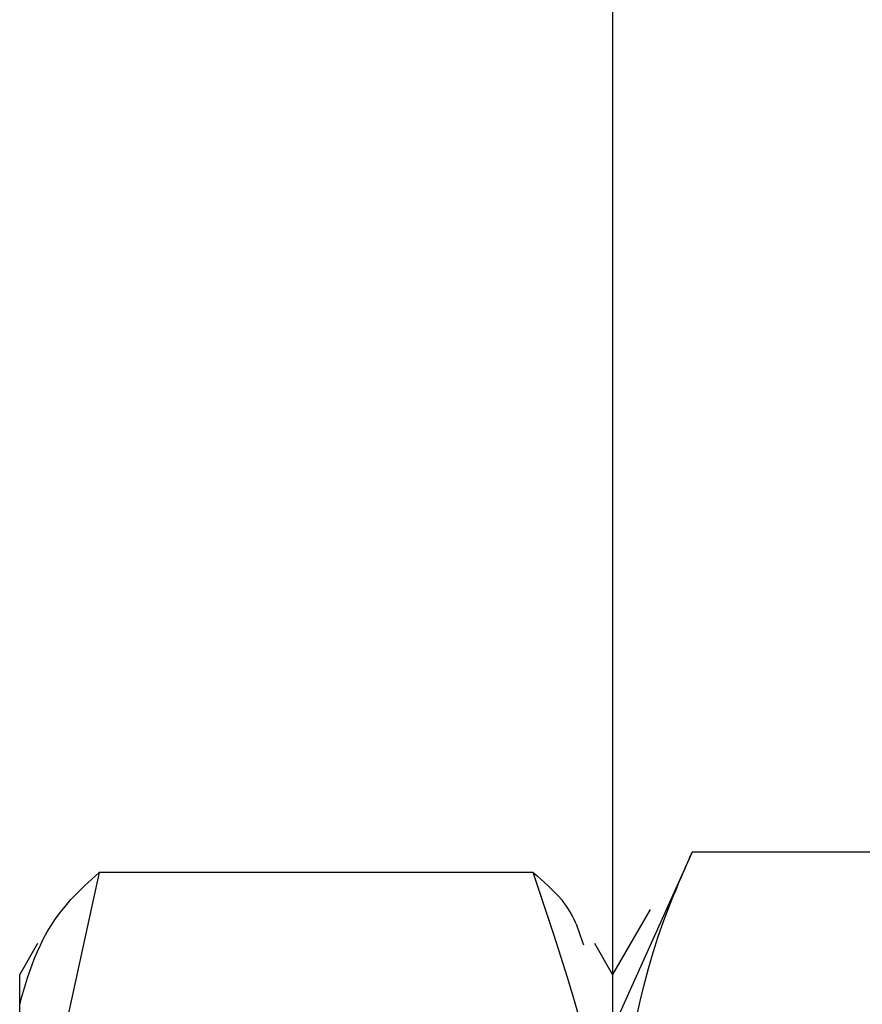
# Model space of a CAD drawing. Header units: inches. Extents: x 220 to 877, y 4 to 174.
# Tile 87 of 256: x 225.257 to 225.434, y 95.84 to 96.047. Entities that reach past the tile are written whole.
import ezdxf

# ---------------------------------------------------------------- set-up
doc = ezdxf.new("R2010")
doc.units = ezdxf.units.IN
doc.header["$LTSCALE"] = 0.5
doc.header["$MEASUREMENT"] = 0
doc.linetypes.add('HIDDEN', pattern=[0.225, 0.15, -0.075])
doc.layers.add('SID-M-H', color=4, linetype='HIDDEN')
doc.layers.add('SID-M-S', color=105, linetype='Continuous')

msp = doc.modelspace()

# ---------------------------------------------------------------- linework, layer by layer
at = {"layer": 'SID-M-H'}
for p, q in [((225.39853, 95.87183), (225.38178, 95.83469)), ((225.49004, 95.87183), (225.39853, 95.87183)), ((225.27353, 95.86759), (225.25678, 95.79089)), ((225.38971, 95.85979), (225.38178, 95.84607))]:
    msp.add_line(p, q, dxfattribs=at)
for points, knots in [([(225.38178, 95.80235), (225.38389, 95.82091), (225.38657, 95.84444), (225.39645, 95.86706), (225.39853, 95.87183)], [0, 0, 0, 0, 0.788999, 1, 1, 1, 1]), ([(225.38178, 95.79089), (225.38177, 95.79271), (225.38153, 95.81861), (225.37298, 95.84399), (225.36504, 95.86759)], [0, 0, 0, 0, 0.070198, 1, 1, 1, 1])]:
    msp.add_open_spline(points, degree=3, knots=knots, dxfattribs=at)
at = {"layer": 'SID-M-S'}
for p, q in [((225.38178, 107.40857), (225.38178, 90.40857)), ((225.36504, 95.86759), (225.27353, 95.86759)), ((225.26054, 95.85258), (225.25678, 95.84607)), ((225.38178, 95.84607), (225.37802, 95.85258)), ((225.25678, 95.47107), (225.25678, 95.84607))]:
    msp.add_line(p, q, dxfattribs=at)
for points, knots in [([(225.25678, 95.83978), (225.25889, 95.84721), (225.26157, 95.85662), (225.27145, 95.86568), (225.27353, 95.86759)], [0, 0, 0, 0, 0.788999, 1, 1, 1, 1]), ([(225.36504, 95.86759), (225.36721, 95.86568), (225.37289, 95.8607), (225.37459, 95.85551), (225.37564, 95.8523)], [0, 0, 0, 0, 0.382162, 1, 1, 1, 1])]:
    msp.add_open_spline(points, degree=3, knots=knots, dxfattribs=at)

doc.saveas('drawing.dxf')
